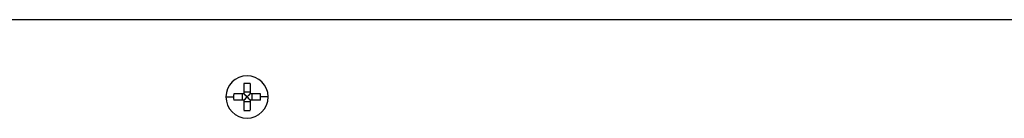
# Model space of a CAD drawing. Header units: millimetres. Extents: x -400 to 1650, y 544 to 1669.
# Tile 11 of 33: x 138 to 266, y 1554 to 1567. Entities that reach past the tile are written whole.
import ezdxf

# ---------------------------------------------------------------- set-up
doc = ezdxf.new("R2010")
doc.units = ezdxf.units.MM

# ---------------------------------------------------------------- blocks, each defined once
blk = doc.blocks.new('Drawing View10')
at = {"color": 7, "linetype": 'Continuous', "lineweight": 25}
for p, q in [((-13.21, -59.55), (-355.21, -59.55)), ((-264.61, -67.82), (-264.61, -69.15)), ((-263.81, -67.82), (-263.81, -69.15)), ((-264.61, -69.15), (-265.94, -69.15)), ((-264.84, -69.15), (-264.84, -69.95)), ((-263.81, -68.92), (-264.61, -68.92)), ((-262.47, -69.15), (-263.81, -69.15)), ((-263.57, -69.15), (-263.57, -69.95)), ((-266.96, -69.55), (-265.96, -69.55)), ((-264.61, -69.95), (-265.94, -69.95)), ((-264.61, -69.95), (-264.61, -71.28)), ((-263.81, -70.19), (-264.61, -70.19)), ((-264.23, -69.52), (-264.23, -69.58)), ((-264.18, -69.52), (-264.23, -69.52)), ((-264.18, -69.58), (-264.23, -69.58)), ((-264.18, -69.52), (-264.18, -69.58)), ((-263.81, -69.95), (-263.81, -71.28)), ((-262.47, -69.95), (-263.81, -69.95))]:
    blk.add_line(p, q, dxfattribs=at)
at = {"color": 7, "linetype": 'Continuous', "lineweight": 25, "flags": 128}
blk.add_lwpolyline([(-261.46, -69.55), (-261.5, -69.55), (-261.57, -69.55), (-261.67, -69.55), (-261.79, -69.55), (-261.92, -69.55), (-262.08, -69.55), (-262.26, -69.55), (-262.46, -69.55)], dxfattribs=at)
at = {"color": 7, "linetype": 'Continuous', "lineweight": 25}
for centre, radius, start, end in [((-264.21, -69.55), 2.75, 0, 180), ((-264.21, -72.19), 4.39, 84.7672, 95.2328), ((-261.58, -69.55), 4.38, 174.7635, 180.0065), ((-266.83, -69.55), 4.38, 359.9935, 5.2365), ((-264.21, -69.55), 2.75, 180, 0), ((-261.58, -69.55), 4.38, 179.9935, 185.2365), ((-266.83, -69.55), 4.38, 354.7635, 0.0065), ((-264.21, -66.92), 4.39, 264.7672, 275.2328)]:
    blk.add_arc(centre, radius, start, end, dxfattribs=at)
for points, knots in [([(-264.64, -69.15), (-264.57, -69.21), (-264.44, -69.33), (-264.31, -69.46), (-264.23, -69.52)], [0, 0, 0, 0, 0.481368, 1, 1, 1, 1]), ([(-264.61, -69.12), (-264.55, -69.18), (-264.43, -69.31), (-264.3, -69.45), (-264.23, -69.52)], [0, 0, 0, 0, 0.481534, 1, 1, 1, 1]), ([(-263.81, -69.12), (-263.86, -69.18), (-263.98, -69.31), (-264.11, -69.45), (-264.18, -69.52)], [0, 0, 0, 0, 0.481368, 1, 1, 1, 1]), ([(-263.77, -69.15), (-263.84, -69.21), (-263.97, -69.33), (-264.1, -69.46), (-264.18, -69.52)], [0, 0, 0, 0, 0.481534, 1, 1, 1, 1]), ([(-264.64, -69.95), (-264.57, -69.89), (-264.44, -69.78), (-264.31, -69.65), (-264.23, -69.58)], [0, 0, 0, 0, 0.481534, 1, 1, 1, 1]), ([(-264.61, -69.98), (-264.55, -69.92), (-264.43, -69.79), (-264.3, -69.65), (-264.23, -69.58)], [0, 0, 0, 0, 0.481368, 1, 1, 1, 1]), ([(-263.77, -69.95), (-263.84, -69.89), (-263.97, -69.78), (-264.1, -69.65), (-264.18, -69.58)], [0, 0, 0, 0, 0.481368, 1, 1, 1, 1]), ([(-263.81, -69.98), (-263.86, -69.92), (-263.98, -69.79), (-264.11, -69.65), (-264.18, -69.58)], [0, 0, 0, 0, 0.481534, 1, 1, 1, 1])]:
    blk.add_open_spline(points, degree=3, knots=knots, dxfattribs=at)

msp = doc.modelspace()

# ---------------------------------------------------------------- block references
at = {"color": 7, "linetype": 'Continuous', "lineweight": 25}
msp.add_blockref('Drawing View10', (431.57, 1626.09), dxfattribs=at)

doc.saveas('drawing.dxf')
